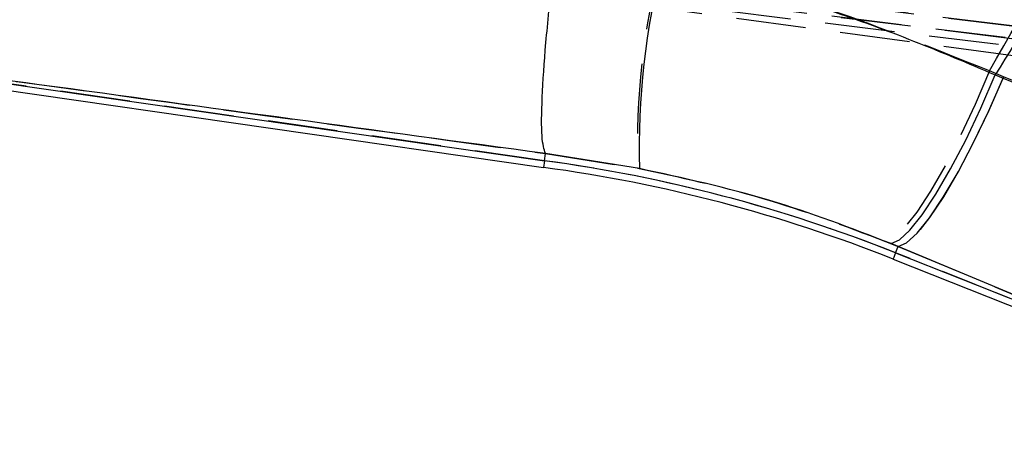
# Model space of a CAD drawing. Extents: x 67 to 774, y 27 to 578.
# Tile 4 of 43: x 326 to 362, y 39 to 55. Entities that reach past the tile are written whole.
import ezdxf

# ---------------------------------------------------------------- set-up
doc = ezdxf.new("R2010")
doc.units = 0
doc.header["$LTSCALE"] = 2
doc.linetypes.add('HIDDEN', pattern=[1.905, 1.27, -0.635])
doc.layers.get('0').update_dxf_attribs({"linetype": 'CONTINUOUS'})

msp = doc.modelspace()

# ---------------------------------------------------------------- linework, layer by layer
at = {"color": 7, "linetype": 'HIDDEN'}
for p, q in [((302.928562, 61.807267), (384.663368, 51.758875)), ((384.663368, 51.758875), (302.933486, 61.80666)), ((384.407759, 51.332678), (302.809451, 61.364289)), ((302.814128, 61.363713), (384.407759, 51.332678)), ((302.854303, 61.447874), (370.453262, 52.327033)), ((302.226893, 61.139413), (384.537738, 51.055852)), ((344.948455, 49.640987), (310.623599, 54.577657)), ((361.6635, 52.69586), (361.1496, 52.906925)), ((376.268846, 46.617958), (361.6635, 52.69586)), ((344.948455, 49.640987), (344.984936, 49.902726)), ((344.984766, 49.903234), (344.984936, 49.902726)), ((344.984936, 49.902726), (348.340575, 49.372434)), ((357.36822, 46.70707), (357.820633, 46.520247)), ((357.729668, 46.29148), (357.820633, 46.520247)), ((372.426569, 40.447546), (357.729668, 46.29148)), ((357.820633, 46.520247), (372.426569, 40.447546))]:
    msp.add_line(p, q, dxfattribs=at)
at = {"color": 7, "linetype": 'CONTINUOUS'}
for p, q in [((305.499334, 55.065612), (344.914426, 49.396855)), ((310.967799, 54.528151), (344.948455, 49.640987)), ((361.360384, 52.764131), (361.651031, 52.644106)), ((361.651031, 52.644106), (376.185712, 46.597689)), ((344.948455, 49.640987), (344.984516, 49.899732)), ((344.984516, 49.899732), (344.984353, 49.90024)), ((348.407617, 49.35653), (344.984516, 49.899732)), ((344.948455, 49.640987), (344.914426, 49.396855)), ((357.820789, 46.520643), (357.564936, 46.626919)), ((357.729668, 46.29148), (357.820789, 46.520643)), ((357.729668, 46.29148), (372.355646, 40.475746)), ((372.355646, 40.475746), (357.820789, 46.520643)), ((357.638588, 46.062432), (374.76771, 39.251376))]:
    msp.add_line(p, q, dxfattribs=at)
at = {"color": 7, "linetype": 'HIDDEN', "flags": 128}
for points in [[(361.1496, 52.906925), (360.623569, 51.681409), (360.077712, 50.518174), (359.530067, 49.455684), (358.99876, 48.529086), (358.501345, 47.769018), (358.05429, 47.200623), (357.672373, 46.842694), (357.36822, 46.70707)], [(361.6635, 52.69586), (361.126083, 51.473501), (360.569166, 50.313452), (360.011212, 49.254163), (359.470713, 48.330738), (358.965571, 47.573782), (358.512542, 47.008385), (358.126629, 46.653284), (357.820633, 46.520247)]]:
    msp.add_lwpolyline(points, dxfattribs=at)
at = {"color": 7, "linetype": 'CONTINUOUS', "flags": 128}
for points in [[(357.564936, 46.626919), (357.86959, 46.759627), (358.252178, 47.112419), (358.700161, 47.673725), (359.198855, 48.425153), (359.731917, 49.342066), (360.281872, 50.394416), (360.830688, 51.547705), (361.360384, 52.764131)], [(357.820789, 46.520643), (358.12652, 46.651871), (358.51139, 47.003048), (358.962767, 47.562651), (359.46583, 48.312311), (360.004087, 49.227429), (360.559859, 50.277971), (361.114914, 51.429458), (361.651031, 52.644106)]]:
    msp.add_lwpolyline(points, dxfattribs=at)
at = {"color": 8, "linetype": 'CONTINUOUS', "flags": 128}
msp.add_lwpolyline([(357.729668, 46.29148), (357.689835, 46.191307), (357.661374, 46.11972), (357.644285, 46.076758), (357.638588, 46.062432)], dxfattribs=at)
at = {"color": 7, "linetype": 'HIDDEN'}
for centre, radius, start, end in [((375.30236, 50.173914), 26.973694, 165.5394084, 181.7027024), ((337.697877, -4.086445), 54.214462, 68.3157306, 82.3143052)]:
    msp.add_arc(centre, radius, start, end, dxfattribs=at)
at = {"color": 7, "linetype": 'CONTINUOUS'}
for centre, radius, start, end in [((375.409961, 50.118718), 27.013099, 165.4673162, 181.616842), ((337.697877, -4.086445), 54.214462, 68.3157306, 82.3143052), ((337.697877, -4.086445), 53.967971, 68.3157306, 82.3157306)]:
    msp.add_arc(centre, radius, start, end, dxfattribs=at)
at = {"color": 7, "linetype": 'HIDDEN'}
for points, knots in [([(361.1496, 52.906925), (362.536888, 55.337539), (365.588309, 60.683815), (368.645118, 66.027016), (370.312189, 68.941001)], [0, 0, 0, 0, 0.4546367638, 1, 1, 1, 1]), ([(361.1496, 52.906925), (359.230467, 53.680781), (356.326852, 54.851612), (352.284048, 56.111749), (350.216833, 56.643662), (349.183202, 56.909624)], [0, 0, 0, 0, 0.493586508, 0.746787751, 1, 1, 1, 1]), ([(310.623599, 54.577657), (316.029846, 53.842741), (327.482609, 52.285872), (338.937255, 50.726505), (344.984766, 49.903234)], [0, 0, 0, 0, 0.472047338, 1, 1, 1, 1]), ([(348.340575, 49.372434), (349.861665, 49.044349), (352.953076, 48.377561), (355.880964, 47.269781), (357.36822, 46.70707)], [0, 0, 0, 0, 0.492037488, 1, 1, 1, 1])]:
    msp.add_open_spline(points, degree=3, knots=knots, dxfattribs=at)
at = {"color": 7, "linetype": 'CONTINUOUS'}
for points, knots in [([(371.0026, 68.498289), (369.650116, 66.297261), (366.429725, 61.05641), (363.221331, 55.808214), (361.360384, 52.764131)], [0, 0, 0, 0, 0.419975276, 1, 1, 1, 1]), ([(344.984353, 49.90024), (344.935036, 50.062264), (344.836402, 50.386313), (344.850418, 51.859112), (344.985669, 53.871551), (345.189719, 55.812701), (345.344451, 57.037112), (345.398553, 57.440528), (345.406693, 57.50122)], [0, 0, 0, 0, 0.2225789, 0.445157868, 0.667737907, 0.890319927, 0.983498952, 1, 1, 1, 1]), ([(349.261156, 56.897175), (351.299671, 56.337904), (354.383951, 55.491726), (358.402439, 54.018782), (360.374409, 53.182345), (361.360384, 52.764131)], [0, 0, 0, 0, 0.4935841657, 0.7467945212, 1, 1, 1, 1]), ([(344.984353, 49.90024), (338.842659, 50.736405), (327.502889, 52.280266), (316.165009, 53.821609), (310.967799, 54.528151)], [0, 0, 0, 0, 0.541606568, 1, 1, 1, 1]), ([(357.564936, 46.626919), (356.106639, 47.18617), (353.140599, 48.323634), (350.002714, 49.008426), (348.407617, 49.35653)], [0, 0, 0, 0, 0.49166482, 1, 1, 1, 1])]:
    msp.add_open_spline(points, degree=3, knots=knots, dxfattribs=at)

doc.saveas('drawing.dxf')
